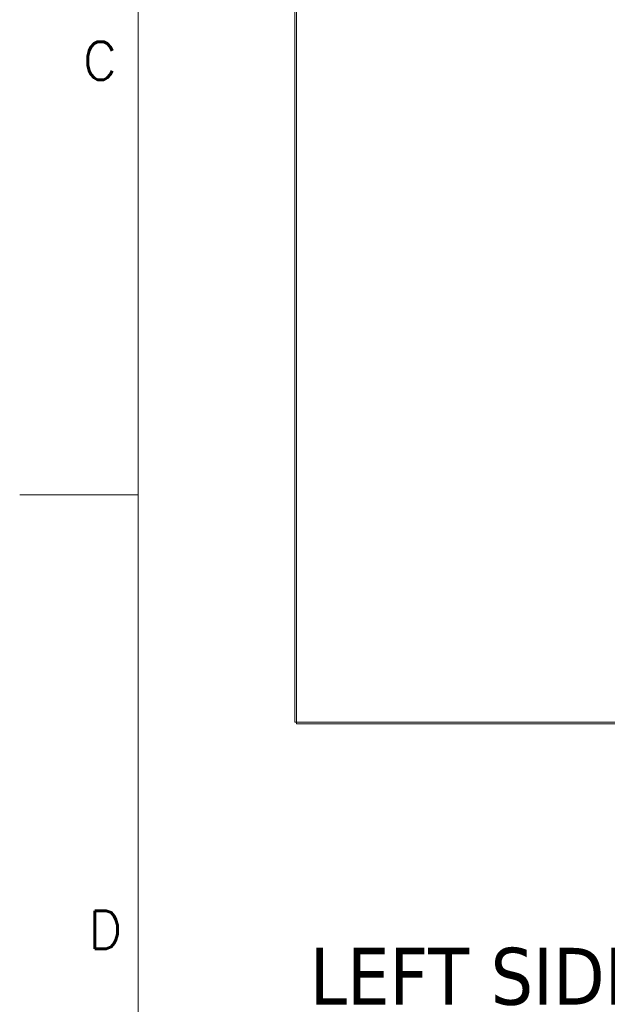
# Model space of a CAD drawing. Header units: inches. Extents: x 4 to 472, y 10 to 298.
# Tile 2 of 50: x 4 to 38, y 124 to 182. Entities that reach past the tile are written whole.
import ezdxf

# ---------------------------------------------------------------- set-up
doc = ezdxf.new("R2010")
doc.units = ezdxf.units.IN
doc.header["$LTSCALE"] = 28
doc.header["$MEASUREMENT"] = 0
doc.layers.get('0').update_dxf_attribs({"lineweight": 0})
for name, color, linetype, lineweight in [('Border (ANSI)', 7, 'Continuous', 5), ('Symbol (ANSI)', 7, 'Continuous', 5), ('Visible (ANSI)', 7, 'Continuous', 5)]:
    doc.layers.add(name, color=color, linetype=linetype, lineweight=lineweight)
doc.styles.add('Note Text (ANSI)', font='RomanS.shx')
doc.styles.add('Text Style168', font='tahoma.ttf')

# ---------------------------------------------------------------- blocks, each defined once
blk = doc.blocks.new('Borders Default Border')
at = {"layer": 'Border (ANSI)', "flags": 128}
for points in [[(0.38, 0.62), (0.38, 10.38)], [(0.13, 5.5), (0.38, 5.5)]]:
    blk.add_lwpolyline(points, dxfattribs=at)
at = {"layer": 'Border (ANSI)', "char_height": 0.08, "attachment_point": 7, "style": 'Note Text (ANSI)'}
for s, insert in [('C', (0.263, 6.3759)), ('D', (0.2745, 4.5426))]:
    blk.add_mtext(s, dxfattribs=dict(at, insert=insert))

msp = doc.modelspace()

# ---------------------------------------------------------------- linework, layer by layer
at = {"layer": 'Visible (ANSI)'}
for p, q in [((19.8716, 140.5682), (19.8716, 212.5058)), ((19.9653, 140.5682), (19.9653, 212.5058)), ((19.8716, 140.5682), (19.9653, 140.5682)), ((55.9029, 140.5682), (19.9653, 140.5682)), ((19.9653, 140.4745), (19.9653, 140.5682)), ((55.8716, 140.4745), (19.9653, 140.4745))]:
    msp.add_line(p, q, dxfattribs=at)

# ---------------------------------------------------------------- block references
at = {"xscale": 28, "yscale": 28, "zscale": 28}
msp.add_blockref('Borders Default Border', (0, 0), dxfattribs=at)

# ---------------------------------------------------------------- texts
at = {"layer": 'Symbol (ANSI)', "insert": (20.7529, 123.8223), "char_height": 3.36, "attachment_point": 7, "style": 'Text Style168'}
msp.add_mtext('LEFT SIDE VIEW', dxfattribs=at)

doc.saveas('drawing.dxf')
